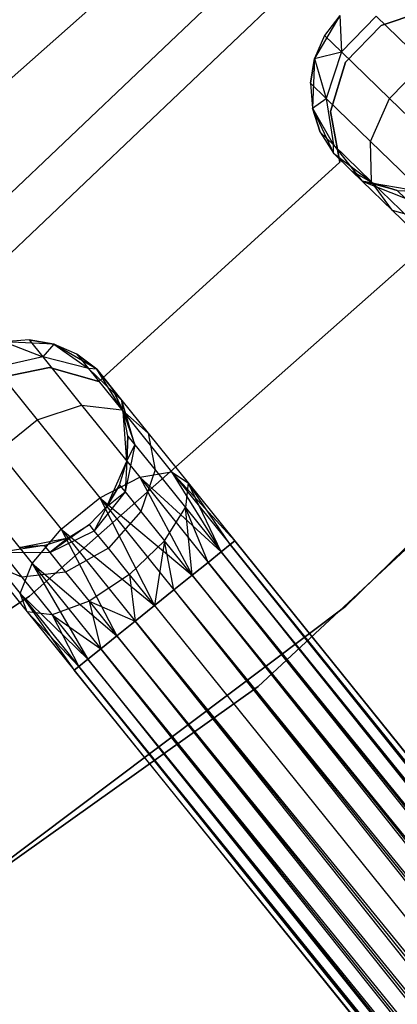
# Model space of a CAD drawing. Extents: x -102 to 101, y -101 to 102.
# Tile 148 of 256: x 25.12 to 28.75, y -37.62 to -28.15. Entities that reach past the tile are written whole.
import ezdxf

# ---------------------------------------------------------------- set-up
doc = ezdxf.new("R2010")
doc.units = 0
doc.header["$LTSCALE"] = 25.4
doc.layers.get('0').update_dxf_attribs({"linetype": 'CONTINUOUS'})

# ---------------------------------------------------------------- blocks, each defined once
blk = doc.blocks.new('NL2500012268_STL')
at = {"color": 0}
for p, q in [((131.6718, -26.6219, 323.0052), (127.7773, -30.3264, 323.0052)), ((131.6718, -26.6219, 323.0052), (127.7773, -30.3264, 323.0052)), ((128.0447, -30.649, 299), (131.9806, -26.9051, 299)), ((128.0447, -30.649, 299), (131.9806, -26.9051, 299)), ((130.2093, -27.0292, 299), (126.1802, -30.6022, 299)), ((130.2093, -27.0292, 299), (126.1802, -30.6022, 299)), ((131.565, -28.0262, 335), (131.3237, -28.4396, 335)), ((131.565, -28.0262, 335), (131.3237, -28.4396, 335)), ((131.565, -28.0262, 335), (131.4193, -28.2182, 329.5)), ((131.565, -28.0262, 329.5), (131.4193, -28.2182, 329.5)), ((131.565, -28.0262, 335), (131.4193, -28.2182, 329.5)), ((131.565, -28.0262, 329.5), (131.4193, -28.2182, 329.5)), ((131.565, -28.0262, 329.5), (131.5816, -28.3757, 328.3631)), ((131.565, -28.0262, 329.5), (131.5816, -28.3757, 328.3631)), ((131.9148, -28.032, 328.3631), (131.5816, -28.3757, 328.3631)), ((131.9148, -28.032, 328.3631), (131.5816, -28.3757, 328.3631)), ((131.9148, -28.032, 328.3631), (132.3772, -28.4804, 327.3992)), ((131.9148, -28.032, 328.3631), (132.3772, -28.4804, 327.3992)), ((132.4343, -27.9625, 335), (131.965, -28.1203, 335)), ((131.965, -28.1203, 333), (132.4343, -27.9625, 333)), ((131.965, -28.1203, 333), (132.4343, -27.9625, 333)), ((132.4343, -27.9625, 335), (131.965, -28.1203, 335)), ((131.965, -28.1203, 335), (131.6201, -28.4756, 335)), ((131.6201, -28.4756, 333), (131.965, -28.1203, 333)), ((131.6201, -28.4756, 333), (131.965, -28.1203, 333)), ((131.965, -28.1203, 335), (131.6201, -28.4756, 335)), ((131.965, -28.1203, 335), (131.965, -28.1203, 333)), ((131.965, -28.1203, 335), (131.965, -28.1203, 333)), ((131.4193, -28.2182, 329.5), (131.3237, -28.4396, 335)), ((131.4193, -28.2182, 329.5), (131.3237, -28.4396, 329.5)), ((131.4193, -28.2182, 329.5), (131.3237, -28.4396, 335)), ((131.4193, -28.2182, 329.5), (131.3237, -28.4396, 329.5)), ((131.4193, -28.2182, 329.5), (131.5816, -28.3757, 328.3631)), ((131.4193, -28.2182, 329.5), (131.5816, -28.3757, 328.3631)), ((131.3237, -28.4396, 329.5), (131.5816, -28.3757, 328.3631)), ((131.3237, -28.4396, 329.5), (131.5816, -28.3757, 328.3631)), ((131.5816, -28.3757, 328.3631), (131.4341, -28.823, 328.4482)), ((131.5816, -28.3757, 328.3631), (131.4341, -28.823, 328.4482)), ((131.5816, -28.3757, 328.3631), (132.044, -28.824, 327.3992)), ((131.5816, -28.3757, 328.3631), (132.044, -28.824, 327.3992)), ((131.3237, -28.4396, 329.5), (131.2839, -28.6773, 329.5)), ((131.2839, -28.6773, 329.5), (131.3237, -28.4396, 335)), ((131.2839, -28.6773, 329.5), (131.3237, -28.4396, 335)), ((131.3237, -28.4396, 329.5), (131.2839, -28.6773, 329.5)), ((131.3237, -28.4396, 335), (131.3022, -28.9177, 335)), ((131.3237, -28.4396, 335), (131.3022, -28.9177, 335)), ((131.3237, -28.4396, 329.5), (131.3237, -28.4396, 335)), ((131.3237, -28.4396, 329.5), (131.3237, -28.4396, 335)), ((131.3237, -28.4396, 329.5), (131.4341, -28.823, 328.4482)), ((131.3237, -28.4396, 329.5), (131.4341, -28.823, 328.4482)), ((131.6201, -28.4756, 335), (131.4763, -28.9494, 335)), ((131.4763, -28.9494, 333), (131.6201, -28.4756, 333)), ((131.4763, -28.9494, 333), (131.6201, -28.4756, 333)), ((131.6201, -28.4756, 335), (131.4763, -28.9494, 335)), ((131.6201, -28.4756, 335), (131.6201, -28.4756, 333)), ((131.6201, -28.4756, 335), (131.6201, -28.4756, 333)), ((132.044, -28.824, 327.3992), (132.3772, -28.4804, 327.3992)), ((132.044, -28.824, 327.3992), (132.3772, -28.4804, 327.3992)), ((131.2839, -28.6773, 329.5), (131.3022, -28.9177, 335)), ((131.2839, -28.6773, 329.5), (131.3022, -28.9177, 329.5)), ((131.2839, -28.6773, 329.5), (131.3022, -28.9177, 335)), ((131.2839, -28.6773, 329.5), (131.3022, -28.9177, 329.5)), ((131.2839, -28.6773, 329.5), (131.4341, -28.823, 328.4482)), ((131.2839, -28.6773, 329.5), (131.4341, -28.823, 328.4482)), ((131.3022, -28.9177, 329.5), (131.4341, -28.823, 328.4482)), ((131.3022, -28.9177, 329.5), (131.4341, -28.823, 328.4482)), ((131.4341, -28.823, 328.4482), (131.5061, -29.2715, 328.5989)), ((131.4341, -28.823, 328.4482), (131.5061, -29.2715, 328.5989)), ((131.4341, -28.823, 328.4482), (131.8619, -29.2377, 327.5565)), ((131.4341, -28.823, 328.4482), (131.8619, -29.2377, 327.5565)), ((131.8619, -29.2377, 327.5565), (132.044, -28.824, 327.3992)), ((131.8619, -29.2377, 327.5565), (132.044, -28.824, 327.3992)), ((132.044, -28.824, 327.3992), (132.7359, -29.495, 326.7552)), ((132.044, -28.824, 327.3992), (132.7359, -29.495, 326.7552)), ((131.3022, -28.9177, 335), (131.5053, -29.3511, 335)), ((131.3022, -28.9177, 329.5), (131.3022, -28.9177, 335)), ((131.3022, -28.9177, 329.5), (131.3022, -28.9177, 335)), ((131.3022, -28.9177, 329.5), (131.3774, -29.1467, 329.5)), ((131.3774, -29.1467, 329.5), (131.3022, -28.9177, 335)), ((131.3774, -29.1467, 329.5), (131.3022, -28.9177, 335)), ((131.3022, -28.9177, 335), (131.5053, -29.3511, 335)), ((131.3022, -28.9177, 329.5), (131.3774, -29.1467, 329.5)), ((131.3022, -28.9177, 329.5), (131.5061, -29.2715, 328.5989)), ((131.3022, -28.9177, 329.5), (131.5061, -29.2715, 328.5989)), ((131.4763, -28.9494, 335), (131.4763, -28.9494, 333)), ((131.4763, -28.9494, 335), (131.4763, -28.9494, 333)), ((131.4763, -28.9494, 335), (131.5658, -29.4365, 335)), ((131.5658, -29.4365, 333), (131.4763, -28.9494, 333)), ((131.5658, -29.4365, 333), (131.4763, -28.9494, 333)), ((131.4763, -28.9494, 335), (131.5658, -29.4365, 335)), ((131.3774, -29.1467, 329.5), (131.5053, -29.3511, 335)), ((131.3774, -29.1467, 329.5), (131.5053, -29.3511, 329.5)), ((131.3774, -29.1467, 329.5), (131.5053, -29.3511, 335)), ((131.3774, -29.1467, 329.5), (131.5053, -29.3511, 329.5)), ((131.3774, -29.1467, 329.5), (131.5061, -29.2715, 328.5989)), ((131.3774, -29.1467, 329.5), (131.5061, -29.2715, 328.5989)), ((131.5053, -29.3511, 329.5), (131.5061, -29.2715, 328.5989)), ((131.5053, -29.3511, 329.5), (131.5061, -29.2715, 328.5989)), ((131.5061, -29.2715, 328.5989), (131.7811, -29.6185, 328.7808)), ((131.5061, -29.2715, 328.5989), (131.7811, -29.6185, 328.7808)), ((131.5061, -29.2715, 328.5989), (131.8725, -29.6268, 327.8351)), ((131.5061, -29.2715, 328.5989), (131.8725, -29.6268, 327.8351)), ((131.8725, -29.6268, 327.8351), (131.8619, -29.2377, 327.5565)), ((131.8619, -29.2377, 327.5565), (132.502, -29.8585, 326.9607)), ((131.8619, -29.2377, 327.5565), (132.502, -29.8585, 326.9607)), ((131.8725, -29.6268, 327.8351), (131.8619, -29.2377, 327.5565)), ((131.5053, -29.3511, 335), (131.8866, -29.6404, 335)), ((131.5053, -29.3511, 329.5), (131.5053, -29.3511, 335)), ((131.5053, -29.3511, 329.5), (131.5053, -29.3511, 335)), ((131.5053, -29.3511, 329.5), (131.7811, -29.6185, 328.7808)), ((131.6784, -29.5189, 329.5), (131.5053, -29.3511, 335)), ((131.6784, -29.5189, 329.5), (131.5053, -29.3511, 335)), ((131.5053, -29.3511, 335), (131.8866, -29.6404, 335)), ((131.5053, -29.3511, 329.5), (131.7811, -29.6185, 328.7808)), ((131.5658, -29.4365, 335), (129.2479, -31.5472, 335)), ((129.2479, -31.5472, 333), (131.5658, -29.4365, 333)), ((129.2479, -31.5472, 333), (131.5658, -29.4365, 333)), ((131.5658, -29.4365, 335), (129.2479, -31.5472, 335)), ((131.5658, -29.4365, 335), (131.5658, -29.4365, 333)), ((131.5658, -29.4365, 335), (131.5658, -29.4365, 333)), ((131.6784, -29.5189, 329.5), (131.7811, -29.6185, 328.7808)), ((131.6784, -29.5189, 329.5), (131.8866, -29.6404, 335)), ((131.6784, -29.5189, 329.5), (131.8866, -29.6404, 329.5)), ((131.6784, -29.5189, 329.5), (131.8866, -29.6404, 335)), ((131.6784, -29.5189, 329.5), (131.8866, -29.6404, 329.5)), ((131.6784, -29.5189, 329.5), (131.7811, -29.6185, 328.7808)), ((131.6251, -33.7111, 336), (135.7766, -29.6402, 336)), ((135.7766, -29.6402, 328.5), (131.6251, -33.7111, 328.5)), ((131.6251, -33.7111, 336), (135.7766, -29.6402, 336)), ((135.7766, -29.6402, 328.5), (131.6251, -33.7111, 328.5)), ((132.1178, -29.7086, 329.5), (131.7811, -29.6185, 328.7808)), ((131.7811, -29.6185, 328.7808), (132.1961, -29.7845, 328.952)), ((132.1178, -29.7086, 329.5), (131.7811, -29.6185, 328.7808)), ((131.8866, -29.6404, 329.5), (131.7811, -29.6185, 328.7808)), ((131.8866, -29.6404, 329.5), (131.7811, -29.6185, 328.7808)), ((131.7811, -29.6185, 328.7808), (132.1961, -29.7845, 328.952)), ((131.7811, -29.6185, 328.7808), (132.0736, -29.9021, 328.171)), ((131.7811, -29.6185, 328.7808), (132.0736, -29.9021, 328.171)), ((132.0736, -29.9021, 328.171), (131.8725, -29.6268, 327.8351)), ((131.8725, -29.6268, 327.8351), (132.4209, -30.1586, 327.3246)), ((131.8725, -29.6268, 327.8351), (132.4209, -30.1586, 327.3246)), ((132.0736, -29.9021, 328.171), (131.8725, -29.6268, 327.8351)), ((131.8866, -29.6404, 335), (132.3587, -29.7195, 335)), ((131.8866, -29.6404, 329.5), (131.8866, -29.6404, 335)), ((131.8866, -29.6404, 329.5), (131.8866, -29.6404, 335)), ((131.8866, -29.6404, 329.5), (132.1178, -29.7086, 329.5)), ((132.1178, -29.7086, 329.5), (131.8866, -29.6404, 335)), ((132.1178, -29.7086, 329.5), (131.8866, -29.6404, 335)), ((131.8866, -29.6404, 335), (132.3587, -29.7195, 335)), ((131.8866, -29.6404, 329.5), (132.1178, -29.7086, 329.5)), ((132.1178, -29.7086, 329.5), (132.3587, -29.7195, 335)), ((132.1178, -29.7086, 329.5), (132.3587, -29.7195, 329.5)), ((132.1178, -29.7086, 329.5), (132.3587, -29.7195, 335)), ((132.1178, -29.7086, 329.5), (132.3587, -29.7195, 329.5)), ((132.1178, -29.7086, 329.5), (132.1961, -29.7845, 328.952)), ((132.1178, -29.7086, 329.5), (132.1961, -29.7845, 328.952)), ((132.8279, -29.8568, 336), (128.58, -33.6133, 336)), ((128.58, -33.6133, 328.5), (132.8279, -29.8568, 328.5)), ((128.58, -33.6133, 328.5), (132.8279, -29.8568, 328.5)), ((132.8279, -29.8568, 336), (128.58, -33.6133, 336)), ((132.4189, -30.0006, 328.4875), (132.0736, -29.9021, 328.171)), ((132.0736, -29.9021, 328.171), (132.5113, -30.3266, 327.7636)), ((132.0736, -29.9021, 328.171), (132.5113, -30.3266, 327.7636)), ((132.4189, -30.0006, 328.4875), (132.0736, -29.9021, 328.171)), ((130.7814, -34.483, 336), (135.0409, -30.5157, 336)), ((135.0409, -30.5157, 337), (130.7814, -34.483, 337)), ((130.7814, -34.483, 336), (135.0409, -30.5157, 336)), ((135.0409, -30.5157, 337), (130.7814, -34.483, 337)), ((128.5768, -31.1478, 329.5), (128.3363, -31.1655, 335)), ((128.5768, -31.1478, 329.5), (128.3363, -31.1655, 329.5)), ((128.5768, -31.1478, 329.5), (128.3363, -31.1655, 335)), ((128.5768, -31.1478, 329.5), (128.3363, -31.1655, 329.5)), ((128.8144, -31.1882, 335), (128.3363, -31.1655, 335)), ((128.8144, -31.1882, 335), (128.3363, -31.1655, 335)), ((128.3363, -31.1655, 329.5), (128.7079, -31.3108, 328.4482)), ((128.3363, -31.1655, 329.5), (128.7079, -31.3108, 328.4482)), ((128.8144, -31.1882, 329.5), (128.5768, -31.1478, 329.5)), ((128.5768, -31.1478, 329.5), (128.8144, -31.1882, 335)), ((128.5768, -31.1478, 329.5), (128.8144, -31.1882, 335)), ((128.5768, -31.1478, 329.5), (128.7079, -31.3108, 328.4482)), ((128.5768, -31.1478, 329.5), (128.7079, -31.3108, 328.4482)), ((128.8144, -31.1882, 329.5), (128.5768, -31.1478, 329.5)), ((128.8144, -31.1882, 329.5), (128.7079, -31.3108, 328.4482)), ((128.8144, -31.1882, 329.5), (128.7079, -31.3108, 328.4482)), ((129.2272, -31.4304, 335), (128.8144, -31.1882, 335)), ((129.0355, -31.2842, 329.5), (128.8144, -31.1882, 335)), ((129.2272, -31.4304, 335), (128.8144, -31.1882, 335)), ((129.0355, -31.2842, 329.5), (128.8144, -31.1882, 329.5)), ((128.8144, -31.1882, 329.5), (128.8144, -31.1882, 335)), ((129.0355, -31.2842, 329.5), (128.8144, -31.1882, 335)), ((128.8144, -31.1882, 329.5), (128.8144, -31.1882, 335)), ((128.8144, -31.1882, 329.5), (129.1479, -31.4239, 328.5989)), ((129.0355, -31.2842, 329.5), (128.8144, -31.1882, 329.5)), ((128.8144, -31.1882, 329.5), (129.1479, -31.4239, 328.5989)), ((128.7079, -31.3108, 328.4482), (128.2489, -31.4164, 328.3631)), ((128.7079, -31.3108, 328.4482), (128.2489, -31.4164, 328.3631)), ((129.1479, -31.4239, 328.5989), (128.7079, -31.3108, 328.4482)), ((128.7079, -31.3108, 328.4482), (129.0815, -31.775, 327.5565)), ((128.7079, -31.3108, 328.4482), (129.0815, -31.775, 327.5565)), ((129.1479, -31.4239, 328.5989), (128.7079, -31.3108, 328.4482)), ((129.2272, -31.4304, 329.5), (129.0355, -31.2842, 329.5)), ((129.0355, -31.2842, 329.5), (129.2272, -31.4304, 335)), ((129.0355, -31.2842, 329.5), (129.2272, -31.4304, 335)), ((129.0355, -31.2842, 329.5), (129.1479, -31.4239, 328.5989)), ((129.0355, -31.2842, 329.5), (129.1479, -31.4239, 328.5989)), ((129.2272, -31.4304, 329.5), (129.0355, -31.2842, 329.5)), ((128.2489, -31.4164, 328.3631), (128.6527, -31.9181, 327.3992)), ((128.2489, -31.4164, 328.3631), (128.6527, -31.9181, 327.3992)), ((128.7716, -31.4131, 335), (128.2868, -31.512, 335)), ((128.2868, -31.512, 333), (128.7716, -31.4131, 333)), ((128.2868, -31.512, 333), (128.7716, -31.4131, 333)), ((128.7716, -31.4131, 335), (128.2868, -31.512, 335)), ((129.2479, -31.5472, 335), (128.7716, -31.4131, 335)), ((128.7716, -31.4131, 335), (128.7716, -31.4131, 333)), ((128.7716, -31.4131, 333), (129.2479, -31.5472, 333)), ((128.7716, -31.4131, 335), (128.7716, -31.4131, 333)), ((128.7716, -31.4131, 333), (129.2479, -31.5472, 333)), ((129.2479, -31.5472, 335), (128.7716, -31.4131, 335)), ((129.2272, -31.4304, 329.5), (129.1479, -31.4239, 328.5989)), ((129.2272, -31.4304, 329.5), (129.1479, -31.4239, 328.5989)), ((129.468, -31.7297, 328.7808), (129.1479, -31.4239, 328.5989)), ((129.1479, -31.4239, 328.5989), (129.4679, -31.8215, 327.8351)), ((129.1479, -31.4239, 328.5989), (129.4679, -31.8215, 327.8351)), ((129.468, -31.7297, 328.7808), (129.1479, -31.4239, 328.5989)), ((129.4801, -31.8368, 335), (129.2272, -31.4304, 335)), ((129.3784, -31.6182, 329.5), (129.2272, -31.4304, 335)), ((129.4801, -31.8368, 335), (129.2272, -31.4304, 335)), ((129.3784, -31.6182, 329.5), (129.2272, -31.4304, 335)), ((129.2272, -31.4304, 329.5), (129.468, -31.7297, 328.7808)), ((129.2272, -31.4304, 329.5), (129.2272, -31.4304, 335)), ((129.2272, -31.4304, 329.5), (129.2272, -31.4304, 335)), ((129.2272, -31.4304, 329.5), (129.468, -31.7297, 328.7808)), ((129.2479, -31.5472, 335), (129.2479, -31.5472, 333)), ((129.2479, -31.5472, 335), (129.2479, -31.5472, 333)), ((129.4801, -31.8368, 329.5), (129.3784, -31.6182, 329.5)), ((129.3784, -31.6182, 329.5), (129.4801, -31.8368, 335)), ((129.3784, -31.6182, 329.5), (129.4801, -31.8368, 335)), ((129.3784, -31.6182, 329.5), (129.468, -31.7297, 328.7808)), ((129.3784, -31.6182, 329.5), (129.468, -31.7297, 328.7808)), ((129.4801, -31.8368, 329.5), (129.3784, -31.6182, 329.5)), ((129.4801, -31.8368, 329.5), (129.468, -31.7297, 328.7808)), ((129.4801, -31.8368, 329.5), (129.468, -31.7297, 328.7808)), ((129.595, -32.1582, 328.952), (129.468, -31.7297, 328.7808)), ((129.468, -31.7297, 328.7808), (129.7235, -32.0471, 328.171)), ((129.468, -31.7297, 328.7808), (129.7235, -32.0471, 328.171)), ((129.595, -32.1582, 328.952), (129.468, -31.7297, 328.7808)), ((128.6527, -31.9181, 327.3992), (129.0815, -31.775, 327.5565)), ((128.6527, -31.9181, 327.3992), (129.0815, -31.775, 327.5565)), ((129.0815, -31.775, 327.5565), (129.6405, -32.4697, 326.9607)), ((129.0815, -31.775, 327.5565), (129.6405, -32.4697, 326.9607)), ((129.0815, -31.775, 327.5565), (129.4679, -31.8215, 327.8351)), ((129.0815, -31.775, 327.5565), (129.4679, -31.8215, 327.8351)), ((129.4679, -31.8215, 327.8351), (129.9468, -32.4167, 327.3246)), ((129.4679, -31.8215, 327.8351), (129.9468, -32.4167, 327.3246)), ((129.4679, -31.8215, 327.8351), (129.7235, -32.0471, 328.171)), ((129.4679, -31.8215, 327.8351), (129.7235, -32.0471, 328.171)), ((129.5153, -32.3141, 335), (129.4801, -31.8368, 335)), ((129.5267, -32.0733, 329.5), (129.4801, -31.8368, 335)), ((129.5153, -32.3141, 335), (129.4801, -31.8368, 335)), ((129.5267, -32.0733, 329.5), (129.4801, -31.8368, 329.5)), ((129.4801, -31.8368, 329.5), (129.4801, -31.8368, 335)), ((129.5267, -32.0733, 329.5), (129.4801, -31.8368, 335)), ((129.4801, -31.8368, 329.5), (129.4801, -31.8368, 335)), ((129.4801, -31.8368, 329.5), (129.595, -32.1582, 328.952)), ((129.5267, -32.0733, 329.5), (129.4801, -31.8368, 329.5)), ((129.4801, -31.8368, 329.5), (129.595, -32.1582, 328.952)), ((128.2798, -32.2182, 327.3992), (128.6527, -31.9181, 327.3992)), ((128.2798, -32.2182, 327.3992), (128.6527, -31.9181, 327.3992)), ((128.6527, -31.9181, 327.3992), (129.2569, -32.6691, 326.7552)), ((128.6527, -31.9181, 327.3992), (129.2569, -32.6691, 326.7552)), ((129.5153, -32.3141, 329.5), (129.5267, -32.0733, 329.5)), ((129.5267, -32.0733, 329.5), (129.5153, -32.3141, 335)), ((129.5267, -32.0733, 329.5), (129.5153, -32.3141, 335)), ((129.5153, -32.3141, 329.5), (129.5267, -32.0733, 329.5)), ((129.5267, -32.0733, 329.5), (129.595, -32.1582, 328.952)), ((129.5267, -32.0733, 329.5), (129.595, -32.1582, 328.952)), ((129.7235, -32.0471, 328.171), (130.1057, -32.5222, 327.7636)), ((129.7235, -32.0471, 328.171), (130.1057, -32.5222, 327.7636)), ((129.7235, -32.0471, 328.171), (129.7896, -32.4001, 328.4875)), ((129.7235, -32.0471, 328.171), (129.7896, -32.4001, 328.4875)), ((128.2798, -32.2182, 327.3992), (128.884, -32.9691, 326.7552)), ((128.2798, -32.2182, 327.3992), (128.884, -32.9691, 326.7552)), ((129.595, -32.1582, 328.952), (129.4998, -32.6113, 329.0735)), ((129.595, -32.1582, 328.952), (129.4998, -32.6113, 329.0735)), ((129.5153, -32.3141, 329.5), (129.595, -32.1582, 328.952)), ((129.5153, -32.3141, 329.5), (129.595, -32.1582, 328.952)), ((129.595, -32.1582, 328.952), (129.7896, -32.4001, 328.4875)), ((129.595, -32.1582, 328.952), (129.7896, -32.4001, 328.4875)), ((129.3245, -32.7531, 335), (129.5153, -32.3141, 335)), ((129.3245, -32.7531, 335), (129.5153, -32.3141, 335)), ((129.4466, -32.5452, 329.5), (129.5153, -32.3141, 335)), ((129.4466, -32.5452, 329.5), (129.5153, -32.3141, 329.5)), ((129.4466, -32.5452, 329.5), (129.5153, -32.3141, 335)), ((129.4466, -32.5452, 329.5), (129.5153, -32.3141, 329.5)), ((129.5153, -32.3141, 329.5), (129.4998, -32.6113, 329.0735)), ((129.5153, -32.3141, 329.5), (129.4998, -32.6113, 329.0735)), ((129.5153, -32.3141, 329.5), (129.5153, -32.3141, 335)), ((129.5153, -32.3141, 329.5), (129.5153, -32.3141, 335)), ((129.7896, -32.4001, 328.4875), (129.6512, -32.7995, 328.7119)), ((129.7896, -32.4001, 328.4875), (129.6512, -32.7995, 328.7119)), ((129.7896, -32.4001, 328.4875), (130.0809, -32.762, 328.1771)), ((129.7896, -32.4001, 328.4875), (130.0809, -32.762, 328.1771)), ((129.2569, -32.6691, 326.7552), (129.6405, -32.4697, 326.9607)), ((129.2569, -32.6691, 326.7552), (129.6405, -32.4697, 326.9607)), ((129.6405, -32.4697, 326.9607), (129.9468, -32.4167, 327.3246)), ((129.6405, -32.4697, 326.9607), (129.9468, -32.4167, 327.3246)), ((129.6405, -32.4697, 326.9607), (130.1453, -33.4135, 326.6146)), ((129.6405, -32.4697, 326.9607), (130.1453, -33.4135, 326.6146)), ((129.6405, -32.4697, 326.9607), (130.2999, -33.2891, 326.7515)), ((129.6405, -32.4697, 326.9607), (130.2999, -33.2891, 326.7515)), ((129.6405, -32.4697, 326.9607), (130.4244, -33.1889, 326.9319)), ((129.6405, -32.4697, 326.9607), (130.4244, -33.1889, 326.9319)), ((129.9468, -32.4167, 327.3246), (130.4244, -33.1889, 326.9319)), ((129.9468, -32.4167, 327.3246), (130.4244, -33.1889, 326.9319)), ((129.9468, -32.4167, 327.3246), (130.5117, -33.1187, 327.1454)), ((129.9468, -32.4167, 327.3246), (130.5117, -33.1187, 327.1454)), ((129.9468, -32.4167, 327.3246), (130.5566, -33.0825, 327.3795)), ((129.9468, -32.4167, 327.3246), (130.5566, -33.0825, 327.3795)), ((129.9468, -32.4167, 327.3246), (130.1057, -32.5222, 327.7636)), ((129.9468, -32.4167, 327.3246), (130.1057, -32.5222, 327.7636)), ((129.3245, -32.7531, 329.5), (129.4466, -32.5452, 329.5)), ((129.4466, -32.5452, 329.5), (129.3245, -32.7531, 335)), ((129.4466, -32.5452, 329.5), (129.3245, -32.7531, 335)), ((129.3245, -32.7531, 329.5), (129.4466, -32.5452, 329.5)), ((129.4466, -32.5452, 329.5), (129.4998, -32.6113, 329.0735)), ((129.4466, -32.5452, 329.5), (129.4998, -32.6113, 329.0735)), ((130.1057, -32.5222, 327.7636), (130.0809, -32.762, 328.1771)), ((130.1057, -32.5222, 327.7636), (130.0809, -32.762, 328.1771)), ((130.1057, -32.5222, 327.7636), (130.5566, -33.0825, 327.3795)), ((130.1057, -32.5222, 327.7636), (130.5566, -33.0825, 327.6205)), ((130.1057, -32.5222, 327.7636), (130.5566, -33.0825, 327.3795)), ((130.4244, -33.1889, 328.0681), (130.1057, -32.5222, 327.7636)), ((130.4244, -33.1889, 328.0681), (130.1057, -32.5222, 327.7636)), ((130.5117, -33.1187, 327.8546), (130.1057, -32.5222, 327.7636)), ((130.5117, -33.1187, 327.8546), (130.1057, -32.5222, 327.7636)), ((130.1057, -32.5222, 327.7636), (130.5566, -33.0825, 327.6205)), ((128.0482, -32.6064, 327.5565), (128.6072, -33.3011, 326.9607)), ((128.0482, -32.6064, 327.5565), (128.6072, -33.3011, 326.9607)), ((128.884, -32.9691, 326.7552), (129.2569, -32.6691, 326.7552)), ((128.884, -32.9691, 326.7552), (129.2569, -32.6691, 326.7552)), ((129.4998, -32.6113, 329.0735), (129.204, -32.9851, 329.1173)), ((129.4998, -32.6113, 329.0735), (129.204, -32.9851, 329.1173)), ((129.2569, -32.6691, 326.7552), (129.7832, -33.7048, 326.5)), ((129.2569, -32.6691, 326.7552), (129.7832, -33.7048, 326.5)), ((129.2569, -32.6691, 326.7552), (129.9697, -33.5548, 326.5291)), ((129.2569, -32.6691, 326.7552), (129.9697, -33.5548, 326.5291)), ((129.2569, -32.6691, 326.7552), (130.1453, -33.4135, 326.6146)), ((129.2569, -32.6691, 326.7552), (130.1453, -33.4135, 326.6146)), ((129.3245, -32.7531, 329.5), (129.4998, -32.6113, 329.0735)), ((129.3245, -32.7531, 329.5), (129.4998, -32.6113, 329.0735)), ((129.4998, -32.6113, 329.0735), (129.6512, -32.7995, 328.7119)), ((129.4998, -32.6113, 329.0735), (129.6512, -32.7995, 328.7119)), ((129.1563, -32.9258, 335), (129.3245, -32.7531, 335)), ((129.1563, -32.9258, 329.5), (129.3245, -32.7531, 329.5)), ((129.1563, -32.9258, 335), (129.3245, -32.7531, 335)), ((129.1563, -32.9258, 329.5), (129.3245, -32.7531, 329.5)), ((129.3245, -32.7531, 329.5), (129.204, -32.9851, 329.1173)), ((129.3245, -32.7531, 329.5), (129.204, -32.9851, 329.1173)), ((129.3245, -32.7531, 329.5), (129.3245, -32.7531, 335)), ((129.3245, -32.7531, 329.5), (129.3245, -32.7531, 335)), ((129.8779, -33.0812, 328.4703), (130.0809, -32.762, 328.1771)), ((129.8779, -33.0812, 328.4703), (130.0809, -32.762, 328.1771)), ((130.0809, -32.762, 328.1771), (130.4244, -33.1889, 328.0681)), ((130.1453, -33.4135, 328.3855), (130.0809, -32.762, 328.1771)), ((130.1453, -33.4135, 328.3855), (130.0809, -32.762, 328.1771)), ((130.2999, -33.2891, 328.2485), (130.0809, -32.762, 328.1771)), ((130.2999, -33.2891, 328.2485), (130.0809, -32.762, 328.1771)), ((130.0809, -32.762, 328.1771), (130.4244, -33.1889, 328.0681)), ((129.6512, -32.7995, 328.7119), (129.3399, -33.154, 328.7929)), ((129.6512, -32.7995, 328.7119), (129.3399, -33.154, 328.7929)), ((129.6512, -32.7995, 328.7119), (129.8779, -33.0812, 328.4703)), ((129.6512, -32.7995, 328.7119), (129.8779, -33.0812, 328.4703)), ((128.6072, -33.3011, 326.9607), (128.884, -32.9691, 326.7552)), ((128.6072, -33.3011, 326.9607), (128.884, -32.9691, 326.7552)), ((129.1563, -32.9258, 329.5), (128.7756, -33.194, 329.0735)), ((129.1563, -32.9258, 329.5), (128.7756, -33.194, 329.0735)), ((128.884, -32.9691, 326.7552), (129.4212, -33.9962, 326.6146)), ((128.884, -32.9691, 326.7552), (129.4212, -33.9962, 326.6146)), ((128.884, -32.9691, 326.7552), (129.5968, -33.8549, 326.5291)), ((128.884, -32.9691, 326.7552), (129.5968, -33.8549, 326.5291)), ((128.884, -32.9691, 326.7552), (129.7832, -33.7048, 326.5)), ((128.884, -32.9691, 326.7552), (129.7832, -33.7048, 326.5)), ((128.9516, -33.0532, 335), (129.1563, -32.9258, 335)), ((128.9516, -33.0532, 329.5), (129.1563, -32.9258, 329.5)), ((128.9516, -33.0532, 335), (129.1563, -32.9258, 335)), ((128.9516, -33.0532, 329.5), (129.1563, -32.9258, 329.5)), ((129.1563, -32.9258, 329.5), (129.1563, -32.9258, 335)), ((129.1563, -32.9258, 329.5), (129.1563, -32.9258, 335)), ((129.204, -32.9851, 329.1173), (129.1563, -32.9258, 329.5)), ((129.204, -32.9851, 329.1173), (129.1563, -32.9258, 329.5)), ((128.011, -32.9939, 327.8351), (128.4899, -33.589, 327.3246)), ((128.011, -32.9939, 327.8351), (128.4899, -33.589, 327.3246)), ((128.482, -33.1456, 335), (128.9516, -33.0532, 335)), ((128.482, -33.1456, 335), (128.9516, -33.0532, 335)), ((128.7224, -33.1279, 329.5), (128.9516, -33.0532, 335)), ((128.7224, -33.1279, 329.5), (128.9516, -33.0532, 335)), ((128.7224, -33.1279, 329.5), (128.9516, -33.0532, 329.5)), ((128.7224, -33.1279, 329.5), (128.9516, -33.0532, 329.5)), ((128.7756, -33.194, 329.0735), (129.204, -32.9851, 329.1173)), ((128.7756, -33.194, 329.0735), (129.204, -32.9851, 329.1173)), ((128.9516, -33.0532, 329.5), (128.7756, -33.194, 329.0735)), ((128.9516, -33.0532, 329.5), (128.7756, -33.194, 329.0735)), ((128.9516, -33.0532, 329.5), (128.9516, -33.0532, 335)), ((128.9516, -33.0532, 329.5), (128.9516, -33.0532, 335)), ((129.3399, -33.154, 328.7929), (129.204, -32.9851, 329.1173)), ((129.3399, -33.154, 328.7929), (129.204, -32.9851, 329.1173)), ((128.7224, -33.1279, 329.5), (128.3127, -33.1901, 328.952)), ((128.7224, -33.1279, 329.5), (128.3127, -33.1901, 328.952)), ((128.482, -33.1456, 329.5), (128.7224, -33.1279, 329.5)), ((128.7224, -33.1279, 329.5), (128.482, -33.1456, 335)), ((128.7224, -33.1279, 329.5), (128.482, -33.1456, 335)), ((128.482, -33.1456, 329.5), (128.7224, -33.1279, 329.5)), ((128.7224, -33.1279, 329.5), (128.7756, -33.194, 329.0735)), ((128.7224, -33.1279, 329.5), (128.7756, -33.194, 329.0735)), ((129.3399, -33.154, 328.7929), (128.9271, -33.3822, 328.7119)), ((129.3399, -33.154, 328.7929), (128.9271, -33.3822, 328.7119)), ((129.5433, -33.4067, 328.5761), (129.3399, -33.154, 328.7929)), ((129.5433, -33.4067, 328.5761), (129.3399, -33.154, 328.7929)), ((129.8779, -33.0812, 328.4703), (129.5433, -33.4067, 328.5761)), ((129.8779, -33.0812, 328.4703), (129.5433, -33.4067, 328.5761)), ((129.8779, -33.0812, 328.4703), (129.7832, -33.7048, 328.5)), ((129.8779, -33.0812, 328.4703), (129.7832, -33.7048, 328.5)), ((129.9697, -33.5548, 328.4709), (129.8779, -33.0812, 328.4703)), ((129.9697, -33.5548, 328.4709), (129.8779, -33.0812, 328.4703)), ((130.1453, -33.4135, 328.3855), (129.8779, -33.0812, 328.4703)), ((130.1453, -33.4135, 328.3855), (129.8779, -33.0812, 328.4703)), ((130.5117, -33.1187, 327.1454), (130.4244, -33.1889, 326.9319)), ((130.4244, -33.1889, 328.0681), (130.5117, -33.1187, 327.8546)), ((130.4244, -33.1889, 328.0681), (130.5117, -33.1187, 327.8546)), ((130.5117, -33.1187, 327.1454), (130.4244, -33.1889, 326.9319)), ((130.5566, -33.0825, 327.3795), (130.5117, -33.1187, 327.1454)), ((130.5117, -33.1187, 327.8546), (130.5566, -33.0825, 327.6205)), ((130.5117, -33.1187, 327.8546), (130.5566, -33.0825, 327.6205)), ((130.5566, -33.0825, 327.3795), (130.5117, -33.1187, 327.1454)), ((130.5117, -33.1187, 327.8546), (153.9467, -62.2415, 327.8546)), ((130.5117, -33.1187, 327.8546), (153.9467, -62.2415, 327.8546)), ((153.8594, -62.3117, 326.9319), (130.5117, -33.1187, 327.1454)), ((130.5117, -33.1187, 327.1454), (153.9917, -62.2053, 327.3795)), ((130.5117, -33.1187, 327.1454), (153.9917, -62.2053, 327.3795)), ((153.8594, -62.3117, 326.9319), (130.5117, -33.1187, 327.1454)), ((153.9917, -62.2053, 327.3795), (130.5566, -33.0825, 327.6205)), ((130.5566, -33.0825, 327.3795), (153.9917, -62.2053, 327.3795)), ((153.9917, -62.2053, 327.3795), (130.5566, -33.0825, 327.6205)), ((130.5566, -33.0825, 327.6205), (153.9467, -62.2415, 327.8546)), ((130.5566, -33.0825, 327.6205), (153.9467, -62.2415, 327.8546)), ((130.5566, -33.0825, 327.3795), (153.9917, -62.2053, 327.3795)), ((128.3127, -33.1901, 328.952), (128.7756, -33.194, 329.0735)), ((128.3127, -33.1901, 328.952), (128.7756, -33.194, 329.0735)), ((128.3127, -33.1901, 328.952), (128.5073, -33.432, 328.4875)), ((128.3127, -33.1901, 328.952), (128.5073, -33.432, 328.4875)), ((128.7756, -33.194, 329.0735), (128.9271, -33.3822, 328.7119)), ((128.7756, -33.194, 329.0735), (128.9271, -33.3822, 328.7119)), ((130.4244, -33.1889, 326.9319), (130.2999, -33.2891, 326.7515)), ((130.2999, -33.2891, 328.2485), (130.4244, -33.1889, 328.0681)), ((130.2999, -33.2891, 328.2485), (130.4244, -33.1889, 328.0681)), ((130.4244, -33.1889, 326.9319), (130.2999, -33.2891, 326.7515)), ((153.9467, -62.2415, 327.8546), (130.4244, -33.1889, 328.0681)), ((130.4244, -33.1889, 328.0681), (153.7349, -62.4119, 328.2485)), ((130.4244, -33.1889, 328.0681), (153.7349, -62.4119, 328.2485)), ((153.9467, -62.2415, 327.8546), (130.4244, -33.1889, 328.0681)), ((130.4244, -33.1889, 326.9319), (153.8594, -62.3117, 326.9319)), ((130.4244, -33.1889, 326.9319), (153.8594, -62.3117, 326.9319)), ((128.5073, -33.432, 328.4875), (128.1767, -33.2918, 328.171)), ((128.1767, -33.2918, 328.171), (128.5589, -33.7669, 327.7636)), ((128.1767, -33.2918, 328.171), (128.5589, -33.7669, 327.7636)), ((128.5073, -33.432, 328.4875), (128.1767, -33.2918, 328.171)), ((128.4899, -33.589, 327.3246), (128.6072, -33.3011, 326.9607)), ((128.4899, -33.589, 327.3246), (128.6072, -33.3011, 326.9607)), ((128.6072, -33.3011, 326.9607), (129.1421, -34.2208, 326.9319)), ((128.6072, -33.3011, 326.9607), (129.1421, -34.2208, 326.9319)), ((128.6072, -33.3011, 326.9607), (129.2666, -34.1206, 326.7515)), ((128.6072, -33.3011, 326.9607), (129.2666, -34.1206, 326.7515)), ((128.6072, -33.3011, 326.9607), (129.4212, -33.9962, 326.6146)), ((128.6072, -33.3011, 326.9607), (129.4212, -33.9962, 326.6146)), ((130.2999, -33.2891, 326.7515), (130.1453, -33.4135, 326.6146)), ((130.1453, -33.4135, 328.3855), (130.2999, -33.2891, 328.2485)), ((130.1453, -33.4135, 328.3855), (130.2999, -33.2891, 328.2485)), ((130.2999, -33.2891, 326.7515), (130.1453, -33.4135, 326.6146)), ((130.2999, -33.2891, 328.2485), (153.7349, -62.4119, 328.2485)), ((130.2999, -33.2891, 328.2485), (153.7349, -62.4119, 328.2485)), ((153.5803, -62.5363, 326.6146), (130.2999, -33.2891, 326.7515)), ((130.2999, -33.2891, 326.7515), (153.8594, -62.3117, 326.9319)), ((130.2999, -33.2891, 326.7515), (153.8594, -62.3117, 326.9319)), ((153.5803, -62.5363, 326.6146), (130.2999, -33.2891, 326.7515)), ((128.9271, -33.3822, 328.7119), (128.5073, -33.432, 328.4875)), ((128.9271, -33.3822, 328.7119), (128.5073, -33.432, 328.4875)), ((128.5073, -33.432, 328.4875), (128.7985, -33.7939, 328.1771)), ((128.5073, -33.432, 328.4875), (128.7985, -33.7939, 328.1771)), ((128.9271, -33.3822, 328.7119), (129.1538, -33.6639, 328.4703)), ((128.9271, -33.3822, 328.7119), (129.1538, -33.6639, 328.4703)), ((129.5433, -33.4067, 328.5761), (129.1538, -33.6639, 328.4703)), ((129.5433, -33.4067, 328.5761), (129.1538, -33.6639, 328.4703)), ((129.7832, -33.7048, 328.5), (129.5433, -33.4067, 328.5761)), ((129.5433, -33.4067, 328.5761), (129.5968, -33.8549, 328.4709)), ((129.5433, -33.4067, 328.5761), (129.5968, -33.8549, 328.4709)), ((129.7832, -33.7048, 328.5), (129.5433, -33.4067, 328.5761)), ((130.1453, -33.4135, 326.6146), (129.9697, -33.5548, 326.5291)), ((129.9697, -33.5548, 328.4709), (130.1453, -33.4135, 328.3855)), ((129.9697, -33.5548, 328.4709), (130.1453, -33.4135, 328.3855)), ((130.1453, -33.4135, 326.6146), (129.9697, -33.5548, 326.5291)), ((153.7349, -62.4119, 328.2485), (130.1453, -33.4135, 328.3855)), ((130.1453, -33.4135, 328.3855), (153.4047, -62.6776, 328.4709)), ((130.1453, -33.4135, 328.3855), (153.4047, -62.6776, 328.4709)), ((153.7349, -62.4119, 328.2485), (130.1453, -33.4135, 328.3855)), ((130.1453, -33.4135, 326.6146), (153.5803, -62.5363, 326.6146)), ((130.1453, -33.4135, 326.6146), (153.5803, -62.5363, 326.6146)), ((128.58, -33.6133, 336), (123.8692, -36.77, 336)), ((123.8692, -36.77, 328.5), (128.58, -33.6133, 328.5)), ((123.8692, -36.77, 328.5), (128.58, -33.6133, 328.5)), ((128.58, -33.6133, 336), (123.8692, -36.77, 336)), ((128.5589, -33.7669, 327.7636), (128.4899, -33.589, 327.3246)), ((128.4899, -33.589, 327.3246), (129.0098, -34.3272, 327.3795)), ((128.4899, -33.589, 327.3246), (129.0098, -34.3272, 327.3795)), ((128.4899, -33.589, 327.3246), (129.0548, -34.291, 327.1454)), ((128.4899, -33.589, 327.3246), (129.0548, -34.291, 327.1454)), ((128.4899, -33.589, 327.3246), (129.1421, -34.2208, 326.9319)), ((128.4899, -33.589, 327.3246), (129.1421, -34.2208, 326.9319)), ((128.5589, -33.7669, 327.7636), (128.4899, -33.589, 327.3246)), ((128.58, -33.6133, 328.5), (128.58, -33.6133, 336)), ((128.58, -33.6133, 328.5), (128.58, -33.6133, 336)), ((129.9697, -33.5548, 326.5291), (129.7832, -33.7048, 326.5)), ((129.7832, -33.7048, 328.5), (129.9697, -33.5548, 328.4709)), ((129.7832, -33.7048, 328.5), (129.9697, -33.5548, 328.4709)), ((129.9697, -33.5548, 326.5291), (129.7832, -33.7048, 326.5)), ((129.9697, -33.5548, 328.4709), (153.4047, -62.6776, 328.4709)), ((129.9697, -33.5548, 328.4709), (153.4047, -62.6776, 328.4709)), ((129.9697, -33.5548, 326.5291), (153.2183, -62.8276, 326.5)), ((129.9697, -33.5548, 326.5291), (153.2183, -62.8276, 326.5)), ((129.9697, -33.5548, 326.5291), (153.5803, -62.5363, 326.6146)), ((129.9697, -33.5548, 326.5291), (153.5803, -62.5363, 326.6146)), ((126.9778, -37.2052, 336), (131.6251, -33.7111, 336)), ((131.6251, -33.7111, 328.5), (126.9778, -37.2052, 328.5)), ((126.9778, -37.2052, 336), (131.6251, -33.7111, 336)), ((131.6251, -33.7111, 328.5), (126.9778, -37.2052, 328.5)), ((129.1538, -33.6639, 328.4703), (128.7985, -33.7939, 328.1771)), ((129.1538, -33.6639, 328.4703), (128.7985, -33.7939, 328.1771)), ((129.1538, -33.6639, 328.4703), (129.5968, -33.8549, 328.4709)), ((129.1538, -33.6639, 328.4703), (129.5968, -33.8549, 328.4709)), ((129.1538, -33.6639, 328.4703), (129.4212, -33.9962, 328.3855)), ((129.1538, -33.6639, 328.4703), (129.4212, -33.9962, 328.3855)), ((129.1538, -33.6639, 328.4703), (129.2666, -34.1206, 328.2485)), ((129.1538, -33.6639, 328.4703), (129.2666, -34.1206, 328.2485)), ((129.5968, -33.8549, 328.4709), (129.7832, -33.7048, 328.5)), ((129.7832, -33.7048, 326.5), (129.5968, -33.8549, 326.5291)), ((129.5968, -33.8549, 328.4709), (129.7832, -33.7048, 328.5)), ((129.7832, -33.7048, 326.5), (129.5968, -33.8549, 326.5291)), ((129.7832, -33.7048, 328.5), (153.2183, -62.8276, 328.5)), ((129.7832, -33.7048, 328.5), (153.2183, -62.8276, 328.5)), ((129.7832, -33.7048, 326.5), (153.2183, -62.8276, 326.5)), ((129.7832, -33.7048, 326.5), (153.2183, -62.8276, 326.5)), ((131.6251, -33.7111, 336), (131.6251, -33.7111, 328.5)), ((131.6251, -33.7111, 336), (131.6251, -33.7111, 328.5)), ((128.7985, -33.7939, 328.1771), (128.5589, -33.7669, 327.7636)), ((128.5589, -33.7669, 327.7636), (129.0548, -34.291, 327.8546)), ((128.5589, -33.7669, 327.7636), (129.0548, -34.291, 327.8546)), ((128.5589, -33.7669, 327.7636), (129.0098, -34.3272, 327.6205)), ((128.5589, -33.7669, 327.7636), (129.0098, -34.3272, 327.3795)), ((128.5589, -33.7669, 327.7636), (129.0098, -34.3272, 327.6205)), ((128.5589, -33.7669, 327.7636), (129.0098, -34.3272, 327.3795)), ((128.7985, -33.7939, 328.1771), (128.5589, -33.7669, 327.7636)), ((128.7985, -33.7939, 328.1771), (129.2666, -34.1206, 328.2485)), ((128.7985, -33.7939, 328.1771), (129.2666, -34.1206, 328.2485)), ((128.7985, -33.7939, 328.1771), (129.1421, -34.2208, 328.0681)), ((128.7985, -33.7939, 328.1771), (129.1421, -34.2208, 328.0681)), ((128.7985, -33.7939, 328.1771), (129.0548, -34.291, 327.8546)), ((128.7985, -33.7939, 328.1771), (129.0548, -34.291, 327.8546)), ((129.4212, -33.9962, 328.3855), (129.5968, -33.8549, 328.4709)), ((129.5968, -33.8549, 326.5291), (129.4212, -33.9962, 326.6146)), ((129.5968, -33.8549, 326.5291), (129.4212, -33.9962, 326.6146)), ((129.4212, -33.9962, 328.3855), (129.5968, -33.8549, 328.4709)), ((129.5968, -33.8549, 326.5291), (153.2183, -62.8276, 326.5)), ((152.8562, -63.119, 326.6146), (129.5968, -33.8549, 326.5291)), ((152.8562, -63.119, 326.6146), (129.5968, -33.8549, 326.5291)), ((129.5968, -33.8549, 328.4709), (153.0318, -62.9777, 328.4709)), ((129.5968, -33.8549, 328.4709), (153.0318, -62.9777, 328.4709)), ((129.5968, -33.8549, 326.5291), (153.2183, -62.8276, 326.5)), ((129.2666, -34.1206, 328.2485), (129.4212, -33.9962, 328.3855)), ((129.4212, -33.9962, 326.6146), (129.2666, -34.1206, 326.7515)), ((129.4212, -33.9962, 326.6146), (129.2666, -34.1206, 326.7515)), ((129.2666, -34.1206, 328.2485), (129.4212, -33.9962, 328.3855)), ((129.4212, -33.9962, 326.6146), (152.8562, -63.119, 326.6146)), ((129.4212, -33.9962, 326.6146), (152.8562, -63.119, 326.6146)), ((153.0318, -62.9777, 328.4709), (129.4212, -33.9962, 328.3855)), ((129.4212, -33.9962, 328.3855), (152.7016, -63.2434, 328.2485)), ((129.4212, -33.9962, 328.3855), (152.7016, -63.2434, 328.2485)), ((153.0318, -62.9777, 328.4709), (129.4212, -33.9962, 328.3855)), ((129.1421, -34.2208, 328.0681), (129.2666, -34.1206, 328.2485)), ((129.2666, -34.1206, 326.7515), (129.1421, -34.2208, 326.9319)), ((129.2666, -34.1206, 326.7515), (129.1421, -34.2208, 326.9319)), ((129.1421, -34.2208, 328.0681), (129.2666, -34.1206, 328.2485)), ((152.5771, -63.3436, 326.9319), (129.2666, -34.1206, 326.7515)), ((129.2666, -34.1206, 326.7515), (152.8562, -63.119, 326.6146)), ((129.2666, -34.1206, 326.7515), (152.8562, -63.119, 326.6146)), ((152.5771, -63.3436, 326.9319), (129.2666, -34.1206, 326.7515)), ((129.2666, -34.1206, 328.2485), (152.7016, -63.2434, 328.2485)), ((129.2666, -34.1206, 328.2485), (152.7016, -63.2434, 328.2485)), ((129.0098, -34.3272, 327.6205), (129.0548, -34.291, 327.8546)), ((129.0548, -34.291, 327.1454), (129.0098, -34.3272, 327.3795)), ((129.0548, -34.291, 327.1454), (129.0098, -34.3272, 327.3795)), ((129.0098, -34.3272, 327.6205), (129.0548, -34.291, 327.8546)), ((129.0548, -34.291, 327.8546), (129.1421, -34.2208, 328.0681)), ((129.1421, -34.2208, 326.9319), (129.0548, -34.291, 327.1454)), ((129.1421, -34.2208, 326.9319), (129.0548, -34.291, 327.1454)), ((129.0548, -34.291, 327.8546), (129.1421, -34.2208, 328.0681)), ((152.4449, -63.45, 327.3795), (129.0548, -34.291, 327.1454)), ((129.0548, -34.291, 327.1454), (152.5771, -63.3436, 326.9319)), ((129.0548, -34.291, 327.1454), (152.5771, -63.3436, 326.9319)), ((152.4449, -63.45, 327.3795), (129.0548, -34.291, 327.1454)), ((129.0548, -34.291, 327.8546), (152.4898, -63.4138, 327.8546)), ((129.0548, -34.291, 327.8546), (152.4898, -63.4138, 327.8546)), ((129.1421, -34.2208, 326.9319), (152.5771, -63.3436, 326.9319)), ((129.1421, -34.2208, 326.9319), (152.5771, -63.3436, 326.9319)), ((152.7016, -63.2434, 328.2485), (129.1421, -34.2208, 328.0681)), ((129.1421, -34.2208, 328.0681), (152.4898, -63.4138, 327.8546)), ((129.1421, -34.2208, 328.0681), (152.4898, -63.4138, 327.8546)), ((152.7016, -63.2434, 328.2485), (129.1421, -34.2208, 328.0681)), ((129.0098, -34.3272, 327.3795), (152.4449, -63.45, 327.3795)), ((129.0098, -34.3272, 327.6205), (152.4449, -63.45, 327.3795)), ((152.4898, -63.4138, 327.8546), (129.0098, -34.3272, 327.6205)), ((129.0098, -34.3272, 327.6205), (152.4449, -63.45, 327.3795)), ((129.0098, -34.3272, 327.3795), (152.4449, -63.45, 327.3795)), ((152.4898, -63.4138, 327.8546), (129.0098, -34.3272, 327.6205)), ((126.0406, -37.8604, 336), (130.7814, -34.483, 336)), ((130.7814, -34.483, 337), (126.0406, -37.8604, 337)), ((126.0406, -37.8604, 336), (130.7814, -34.483, 336)), ((130.7814, -34.483, 337), (126.0406, -37.8604, 337)), ((130.7814, -34.483, 336), (130.7814, -34.483, 337)), ((130.7814, -34.483, 336), (130.7814, -34.483, 337))]:
    blk.add_line(p, q, dxfattribs=at)

msp = doc.modelspace()

# ---------------------------------------------------------------- block references
at = {"color": 0}
msp.add_blockref('NL2500012268_STL', (-103.3687, -0.0813, -1716.9276), dxfattribs=at)

doc.saveas('drawing.dxf')
